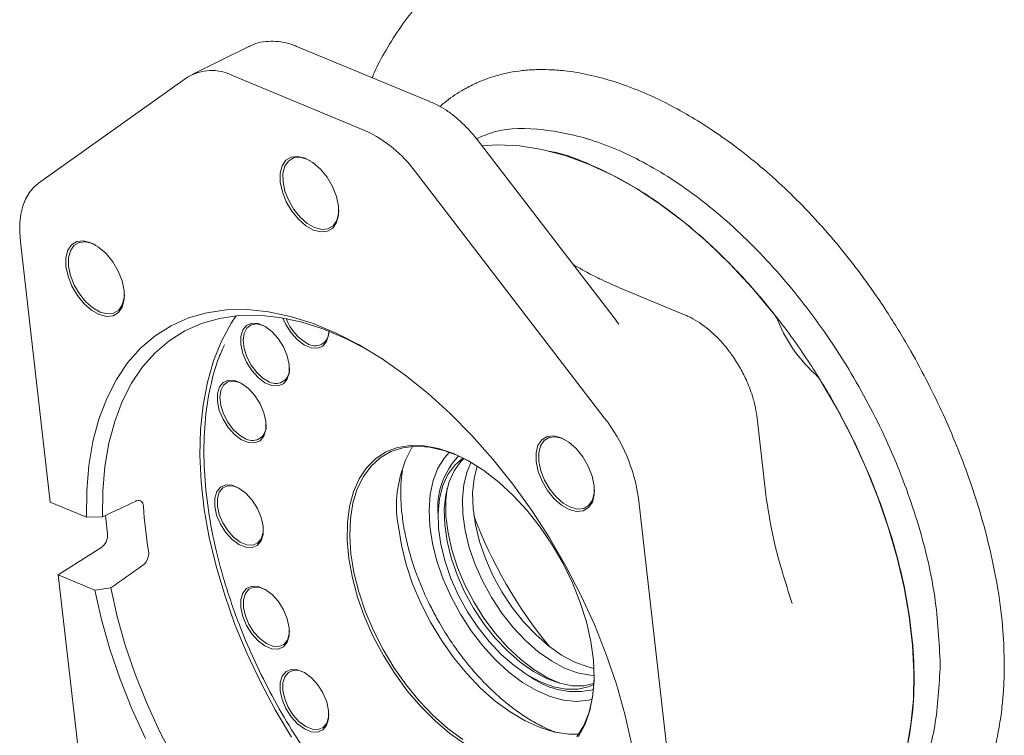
# Model space of a CAD drawing. Header units: inches. Extents: x 0.3 to 33.9, y 0.2 to 21.7.
# Tile 21 of 23: x 27.8 to 30.4, y 17.4 to 19.2. Entities that reach past the tile are written whole.
import ezdxf

# ---------------------------------------------------------------- set-up
doc = ezdxf.new("R2010")
doc.units = ezdxf.units.IN
doc.header["$MEASUREMENT"] = 0

msp = doc.modelspace()

# ---------------------------------------------------------------- linework, layer by layer
at = {"color": 7, "linetype": 'Continuous', "lineweight": 15}
for p, q in [((28.38589, 19.16675), (28.23713, 19.09316)), ((28.86452, 19.02094), (28.51441, 19.16618)), ((27.83262, 18.80709), (28.22456, 19.08564)), ((28.34305, 19.09019), (28.69316, 18.94495)), ((29.35346, 18.44433), (28.98696, 18.92146)), ((28.82448, 18.83677), (29.32181, 18.1893)), ((27.86251, 17.96724), (27.78452, 18.65246)), ((29.5328, 18.46056), (29.36148, 18.53163)), ((29.35318, 18.44411), (29.36005, 18.43534)), ((29.7471, 17.98626), (29.72414, 18.18801)), ((29.21208, 18.13436), (29.21983, 18.13066)), ((27.86251, 17.96724), (27.95867, 17.92735)), ((29.41162, 17.97746), (29.4896, 17.29224)), ((27.95867, 17.92735), (28.00107, 17.92864)), ((28.01395, 17.8837), (28.00844, 17.93213)), ((28.88407, 17.93195), (28.88429, 17.92181)), ((27.88433, 17.77555), (27.99653, 17.84708)), ((27.96231, 17.09033), (27.88433, 17.77555)), ((27.98048, 17.73566), (27.88433, 17.77555)), ((28.02237, 17.74149), (27.98048, 17.73566)), ((29.12157, 17.51078), (29.13024, 17.50552))]:
    msp.add_line(p, q, dxfattribs=at)
at = {"color": 7, "linetype": 'Continuous', "lineweight": 15, "flags": 128}
for points in [[(29.76658, 18.4649), (29.7109, 18.53134), (29.65293, 18.5936), (29.59307, 18.65123), (29.53174, 18.70382), (29.46938, 18.75101), (29.40643, 18.79246), (29.34333, 18.82789), (29.28052, 18.85703), (29.21845, 18.87969), (29.15756, 18.89571), (29.09827, 18.90496), (29.04101, 18.9074), (28.99979, 18.90476)], [(28.53461, 18.87252), (28.51518, 18.87751), (28.4978, 18.87572), (28.48367, 18.86727), (28.47374, 18.85273), (28.4687, 18.83309), (28.46887, 18.8097), (28.47427, 18.78415), (28.4845, 18.75818), (28.49889, 18.73355), (28.51644, 18.71195), (28.53597, 18.69485), (28.55613, 18.68342), (28.57557, 18.67843), (28.59294, 18.68022), (28.60707, 18.68867), (28.617, 18.70321), (28.62205, 18.72284), (28.62187, 18.74623), (28.61648, 18.77179), (28.60624, 18.79776), (28.59186, 18.82239), (28.5743, 18.84398), (28.55478, 18.86108), (28.53461, 18.87252)], [(28.47591, 18.81029), (28.47574, 18.83261), (28.48056, 18.85135), (28.49003, 18.86522), (28.50352, 18.87329), (28.5201, 18.875), (28.53864, 18.87023), (28.54717, 18.86611)], [(27.78452, 18.65246), (27.78271, 18.678), (27.78321, 18.7023), (27.78602, 18.72505), (27.7911, 18.746), (27.79841, 18.76488), (27.80784, 18.78148), (27.81929, 18.79561), (27.83262, 18.80709)], [(28.6226, 18.73545), (28.62208, 18.72741), (28.61726, 18.70867), (28.60779, 18.6948), (28.5943, 18.68673), (28.57772, 18.68502), (28.55918, 18.68979), (28.53993, 18.7007), (28.5213, 18.71702), (28.50455, 18.73763), (28.49083, 18.76112), (28.48106, 18.78591), (28.47591, 18.81029)], [(28.0575, 18.52386), (28.0521, 18.54942), (28.04187, 18.57539), (28.02748, 18.60001), (28.00993, 18.62161), (27.9904, 18.63871), (27.97024, 18.65015), (27.9508, 18.65514), (27.93343, 18.65335), (27.9193, 18.64489), (27.90937, 18.63036), (27.90432, 18.61072), (27.9045, 18.58733), (27.90989, 18.56178), (27.92013, 18.53581), (27.93451, 18.51118), (27.95207, 18.48958), (27.97159, 18.47248), (27.99176, 18.46105), (28.01119, 18.45606), (28.02857, 18.45785), (28.0427, 18.4663), (28.05263, 18.48084), (28.05767, 18.50047), (28.0575, 18.52386)], [(27.91154, 18.58792), (27.91136, 18.61024), (27.91618, 18.62898), (27.92565, 18.64285), (27.93914, 18.65092), (27.95572, 18.65262), (27.97426, 18.64786), (27.9828, 18.64374)], [(28.05823, 18.51308), (28.0577, 18.50504), (28.05288, 18.4863), (28.04341, 18.47243), (28.02992, 18.46436), (28.01334, 18.46265), (27.9948, 18.46742), (27.97556, 18.47833), (27.95693, 18.49465), (27.94018, 18.51526), (27.92645, 18.53875), (27.91668, 18.56354), (27.91154, 18.58792)], [(29.39345, 17.33213), (29.37608, 17.40957), (29.35389, 17.48788), (29.32705, 17.5665), (29.29573, 17.6449), (29.26016, 17.72253), (29.22059, 17.79883), (29.17729, 17.87329), (29.13056, 17.94537), (29.08074, 18.01458), (29.02816, 18.08043), (28.9732, 18.14246), (28.91624, 18.20025), (28.85768, 18.25337), (28.79792, 18.30147), (28.7374, 18.34421), (28.67651, 18.38129), (28.61571, 18.41245), (28.5554, 18.43746), (28.496, 18.45617), (28.43795, 18.46844), (28.38163, 18.47417), (28.32744, 18.47334), (28.27577, 18.46594), (28.22697, 18.45204), (28.18138, 18.43171), (28.13933, 18.40512), (28.1011, 18.37244), (28.06696, 18.3339), (28.03716, 18.28977), (28.01189, 18.24037), (27.99134, 18.18602), (27.97566, 18.12712), (27.96493, 18.06408), (27.95926, 17.99733), (27.95867, 17.92735)], [(28.00107, 17.92864), (28.00168, 17.99654), (28.00722, 18.0613), (28.01765, 18.12245), (28.03291, 18.17959), (28.05287, 18.23231), (28.07742, 18.28023), (28.10636, 18.32303), (28.13951, 18.36041), (28.17662, 18.3921), (28.21745, 18.41789), (28.2617, 18.4376), (28.30907, 18.45108), (28.35922, 18.45824), (28.41181, 18.45904), (28.46647, 18.45347), (28.52281, 18.44156), (28.58045, 18.4234), (28.63898, 18.39912), (28.69777, 18.36901)], [(28.35282, 18.4577), (28.33981, 18.43819), (28.31422, 18.39125), (28.29318, 18.33943), (28.27686, 18.28308), (28.26536, 18.2226), (28.25876, 18.15842), (28.25711, 18.09097), (28.26043, 18.02075), (28.26868, 17.94823), (28.28182, 17.87393), (28.29974, 17.79837), (28.32233, 17.72207), (28.34942, 17.64558), (28.38082, 17.56944), (28.41632, 17.49416), (28.45566, 17.42029), (28.49857, 17.34834)], [(28.49224, 18.3293), (28.48713, 18.35256), (28.47727, 18.37607), (28.46347, 18.39794), (28.44683, 18.41639), (28.42871, 18.42992), (28.41058, 18.43745), (28.39389, 18.43835), (28.38001, 18.43256), (28.37007, 18.42055), (28.36485, 18.40328), (28.3648, 18.38217), (28.3699, 18.35891), (28.37976, 18.33539), (28.39356, 18.31352), (28.4102, 18.29508), (28.42832, 18.28154), (28.44646, 18.27402), (28.46314, 18.27311), (28.47702, 18.2789), (28.48697, 18.29092), (28.49218, 18.30818), (28.49224, 18.3293)], [(28.44052, 18.28335), (28.42321, 18.2934), (28.40662, 18.30867), (28.39209, 18.32791), (28.38079, 18.34958), (28.37365, 18.37191), (28.37124, 18.39309), (28.37376, 18.41142), (28.38099, 18.42539), (28.39237, 18.43389), (28.40696, 18.43623), (28.42358, 18.4322), (28.43032, 18.42897)], [(28.47585, 18.4519), (28.48355, 18.43461), (28.49735, 18.41274), (28.51399, 18.39429), (28.53211, 18.38076), (28.55025, 18.37323), (28.56693, 18.37233), (28.58081, 18.37812), (28.59076, 18.39013), (28.59597, 18.4074), (28.59665, 18.4178)], [(28.4306, 18.17918), (28.42549, 18.20244), (28.41564, 18.22596), (28.40183, 18.24782), (28.38519, 18.26627), (28.36707, 18.27981), (28.34894, 18.28733), (28.33225, 18.28823), (28.31838, 18.28245), (28.30843, 18.27043), (28.30321, 18.25317), (28.30316, 18.23205), (28.30826, 18.20879), (28.31812, 18.18527), (28.33192, 18.16341), (28.34856, 18.14496), (28.36668, 18.13142), (28.38482, 18.1239), (28.4015, 18.123), (28.41538, 18.12879), (28.42533, 18.1408), (28.43054, 18.15806), (28.4306, 18.17918)], [(28.37888, 18.13323), (28.36158, 18.14328), (28.34498, 18.15855), (28.33045, 18.1778), (28.31916, 18.19946), (28.31201, 18.22179), (28.3096, 18.24298), (28.31212, 18.2613), (28.31936, 18.27528), (28.33073, 18.28378), (28.34532, 18.28611), (28.36194, 18.28208), (28.36868, 18.27885)], [(30.02544, 17.11248), (30.05533, 17.1568), (30.08079, 17.20627), (30.10165, 17.26058), (30.11778, 17.31936), (30.12906, 17.38222), (30.13542, 17.44875), (30.13682, 17.51851), (30.13326, 17.59104), (30.12474, 17.66586), (30.11134, 17.74246), (30.09313, 17.82036), (30.07024, 17.89903), (30.04282, 17.97794), (30.01106, 18.05659), (29.97515, 18.13444), (29.93535, 18.21099), (29.89191, 18.28573)], [(29.29531, 18.01036), (29.28992, 18.03591), (29.27968, 18.06189), (29.26529, 18.08651), (29.24774, 18.10811), (29.22821, 18.12521), (29.20805, 18.13664), (29.18862, 18.14164), (29.17124, 18.13984), (29.15711, 18.13139), (29.14718, 18.11685), (29.14213, 18.09722), (29.14231, 18.07383), (29.1477, 18.04828), (29.15794, 18.0223), (29.17233, 17.99768), (29.18988, 17.97608), (29.20941, 17.95898), (29.22957, 17.94754), (29.249, 17.94255), (29.26638, 17.94434), (29.28051, 17.9528), (29.29044, 17.96734), (29.29549, 17.98697), (29.29531, 18.01036)], [(29.29604, 17.99957), (29.29551, 17.99153), (29.2907, 17.9728), (29.28122, 17.95893), (29.26774, 17.95086), (29.25116, 17.94915), (29.23261, 17.95391), (29.21337, 17.96482), (29.19474, 17.98114), (29.17799, 18.00175), (29.16426, 18.02525), (29.15449, 18.05003), (29.14935, 18.07442), (29.14918, 18.09674), (29.15399, 18.11547), (29.16347, 18.12934), (29.17695, 18.13741), (29.19353, 18.13912), (29.21208, 18.13436), (29.21208, 18.13436)], [(28.9245, 18.09528), (28.88526, 18.10868), (28.8473, 18.11585), (28.8112, 18.11667), (28.77751, 18.11113), (28.74673, 18.09931), (28.71933, 18.0814), (28.69573, 18.05766), (28.67628, 18.02846), (28.66128, 17.99424), (28.65096, 17.95552), (28.64547, 17.91287), (28.6449, 17.86696), (28.64926, 17.81848), (28.65847, 17.76815), (28.6724, 17.71675), (28.69085, 17.66506), (28.71352, 17.61385), (28.74007, 17.5639), (28.77011, 17.51597), (28.80318, 17.47079), (28.83877, 17.42905), (28.87635, 17.39136), (28.91534, 17.35832), (28.95516, 17.33041)], [(28.65475, 17.83139), (28.65165, 17.87878), (28.65344, 17.92344), (28.66007, 17.96471), (28.67145, 18.00195), (28.68741, 18.03461), (28.7077, 18.06218), (28.73202, 18.08425), (28.76, 18.10048), (28.79121, 18.11063), (28.82519, 18.11454), (28.86141, 18.11215), (28.89932, 18.10351), (28.93836, 18.08874), (28.9734, 18.07071)], [(29.28966, 17.44871), (29.2799, 17.44622), (29.24844, 17.4429), (29.21474, 17.44602), (29.17943, 17.45552), (29.14316, 17.47123), (29.10662, 17.49285), (29.07047, 17.51998), (29.03541, 17.55212), (29.00207, 17.58866), (28.97108, 17.62892), (28.94301, 17.67216), (28.9184, 17.71757), (28.89769, 17.7643), (28.88128, 17.81148), (28.86947, 17.85824), (28.86248, 17.9037), (28.86044, 17.94702), (28.86338, 17.98739), (28.87126, 18.02405), (28.88392, 18.05633), (28.90114, 18.08362), (28.91459, 18.09841)], [(29.25415, 17.35063), (29.27141, 17.38241), (29.28409, 17.41895), (29.29201, 17.45971), (29.29504, 17.50407), (29.29315, 17.55136), (29.28635, 17.60086), (29.27476, 17.65182), (29.25854, 17.70346), (29.23794, 17.75501), (29.21328, 17.80569), (29.18493, 17.85472), (29.15332, 17.90136), (29.11893, 17.94491), (29.08227, 17.9847), (29.04391, 18.02013), (29.00443, 18.05067), (28.96442, 18.07584), (28.9245, 18.09528)], [(29.29422, 17.48691), (29.28035, 17.48102), (29.25178, 17.47468), (29.22067, 17.47473), (29.18768, 17.48116), (29.15347, 17.49384), (29.11873, 17.51252), (29.08418, 17.53682), (29.05052, 17.56624), (29.01843, 17.60018), (28.98857, 17.63795), (28.96154, 17.67878), (28.9379, 17.72185), (28.91812, 17.76626), (28.90261, 17.81113), (28.89168, 17.85554), (28.88557, 17.89858), (28.88438, 17.93938), (28.88815, 17.9771), (28.89679, 18.01098), (28.91014, 18.04033), (28.92792, 18.06455), (28.94977, 18.08315), (28.94995, 18.08327)], [(28.9524, 18.08204), (28.94412, 18.0739), (28.92634, 18.04968), (28.91299, 18.02033), (28.90435, 17.98645), (28.90058, 17.94873), (28.90177, 17.90793), (28.90789, 17.86489), (28.91881, 17.82049), (28.93432, 17.77562), (28.9541, 17.7312), (28.97774, 17.68813), (29.00477, 17.6473), (29.03463, 17.60953), (29.06672, 17.57559), (29.10039, 17.54617), (29.13494, 17.52188), (29.16967, 17.5032), (29.20388, 17.49051), (29.23688, 17.48408), (29.26798, 17.48404), (29.29439, 17.48964)], [(28.97107, 18.07205), (28.96055, 18.04778), (28.9519, 18.0139), (28.94813, 17.97618), (28.94932, 17.93538), (28.95544, 17.89235), (28.96636, 17.84794), (28.98187, 17.80307), (29.00165, 17.75865), (29.0253, 17.71559), (29.05232, 17.67475), (29.08219, 17.63698), (29.11428, 17.60304), (29.14794, 17.57362), (29.18249, 17.54933), (29.21722, 17.53065), (29.25144, 17.51796), (29.28443, 17.51153), (29.29507, 17.5108)], [(28.98706, 18.0623), (28.97875, 18.0294), (28.97498, 17.99168), (28.97617, 17.95088), (28.98229, 17.90784), (28.99321, 17.86344), (29.00872, 17.81857), (29.0285, 17.77415), (29.05214, 17.73109), (29.07917, 17.69025), (29.10904, 17.65248), (29.14112, 17.61854), (29.17479, 17.58912), (29.20934, 17.56483), (29.24407, 17.54615), (29.27828, 17.53346), (29.29462, 17.52952)], [(28.42349, 17.90361), (28.41839, 17.92687), (28.40853, 17.95039), (28.39473, 17.97226), (28.37809, 17.9907), (28.35997, 18.00424), (28.34183, 18.01176), (28.32515, 18.01267), (28.31127, 18.00688), (28.30132, 17.99486), (28.29611, 17.9776), (28.29606, 17.95648), (28.30116, 17.93322), (28.31102, 17.90971), (28.32482, 17.88784), (28.34146, 17.86939), (28.35958, 17.85585), (28.37772, 17.84833), (28.3944, 17.84743), (28.40828, 17.85322), (28.41822, 17.86523), (28.42344, 17.8825), (28.42349, 17.90361)], [(28.4241, 17.89498), (28.42348, 17.88715), (28.41855, 17.87083), (28.40915, 17.85948), (28.39603, 17.85401), (28.38026, 17.85486), (28.36312, 17.86197), (28.346, 17.87476), (28.33028, 17.8922), (28.31723, 17.91286), (28.30792, 17.93509), (28.30309, 17.95707), (28.30314, 17.97703), (28.30807, 17.99334), (28.31747, 18.0047), (28.33059, 18.01017), (28.34636, 18.00931), (28.36158, 18.00328)], [(28.90804, 18.00382), (28.90464, 17.97222), (28.90501, 17.93076), (28.91035, 17.88689), (28.92055, 17.84147), (28.93542, 17.79538), (28.95466, 17.74952), (28.9779, 17.70478), (29.0047, 17.66203), (29.03452, 17.6221), (29.06678, 17.58578), (29.10087, 17.55376), (29.13611, 17.52668), (29.17182, 17.50505), (29.20446, 17.49035)], [(28.77955, 17.90344), (28.78747, 17.85404), (28.8001, 17.8034), (28.81725, 17.75226), (28.83866, 17.70142), (28.864, 17.65163), (28.89289, 17.60366), (28.9249, 17.55822), (28.95953, 17.51602), (28.99625, 17.47769), (29.03453, 17.4438), (29.07377, 17.41488), (29.11338, 17.39137), (29.15275, 17.37361), (29.1913, 17.36188), (29.22844, 17.35635), (29.2545, 17.3563)], [(28.94896, 17.34283), (28.90973, 17.37175), (28.87145, 17.40564), (28.83472, 17.44397), (28.80009, 17.48618), (28.76809, 17.53161), (28.7392, 17.57958), (28.71386, 17.62937), (28.69245, 17.68021), (28.6753, 17.73135), (28.66267, 17.782), (28.65475, 17.83139)], [(27.98048, 17.73566), (27.99785, 17.65822), (28.02004, 17.57992), (28.04688, 17.50129), (28.0782, 17.42289), (28.11377, 17.34527)], [(28.19028, 17.28857), (28.15186, 17.36262), (28.11732, 17.43795), (28.0869, 17.51403), (28.06082, 17.59034), (28.03926, 17.66633), (28.02237, 17.74149)], [(28.49239, 17.63673), (28.48729, 17.65998), (28.47743, 17.6835), (28.46363, 17.70537), (28.44699, 17.72382), (28.42887, 17.73735), (28.41074, 17.74487), (28.39405, 17.74578), (28.38017, 17.73999), (28.37023, 17.72798), (28.36501, 17.71071), (28.36496, 17.68959), (28.37006, 17.66633), (28.37992, 17.64282), (28.39372, 17.62095), (28.41036, 17.6025), (28.42848, 17.58897), (28.44662, 17.58144), (28.4633, 17.58054), (28.47718, 17.58633), (28.48713, 17.59834), (28.49234, 17.61561), (28.49239, 17.63673)], [(28.493, 17.6281), (28.49238, 17.62026), (28.48745, 17.60395), (28.47805, 17.59259), (28.46493, 17.58712), (28.44917, 17.58797), (28.43203, 17.59509), (28.4149, 17.60788), (28.39918, 17.62531), (28.38613, 17.64598), (28.37682, 17.6682), (28.37199, 17.69018), (28.37205, 17.71014), (28.37697, 17.72645), (28.38637, 17.73781), (28.39949, 17.74328), (28.41526, 17.74243), (28.43048, 17.73639)], [(28.59603, 17.4181), (28.59092, 17.44136), (28.58107, 17.46487), (28.56726, 17.48674), (28.55062, 17.50519), (28.5325, 17.51872), (28.51437, 17.52625), (28.49768, 17.52715), (28.48381, 17.52136), (28.47386, 17.50935), (28.46864, 17.49208), (28.46859, 17.47097), (28.47369, 17.44771), (28.48355, 17.42419), (28.49735, 17.40232), (28.51399, 17.38388), (28.53211, 17.37034), (28.55025, 17.36282), (28.56693, 17.36191), (28.58081, 17.3677), (28.59076, 17.37972), (28.59597, 17.39698), (28.59603, 17.4181)], [(28.59663, 17.40947), (28.59601, 17.40164), (28.59108, 17.38532), (28.58168, 17.37397), (28.56856, 17.36849), (28.5528, 17.36935), (28.53566, 17.37646), (28.51853, 17.38925), (28.50281, 17.40668), (28.48976, 17.42735), (28.48045, 17.44957), (28.47562, 17.47155), (28.47568, 17.49151), (28.4806, 17.50783), (28.49001, 17.51918), (28.50312, 17.52465), (28.51889, 17.5238), (28.53411, 17.51777)], [(29.29508, 17.51349), (29.29475, 17.49694), (29.29053, 17.4539), (29.28151, 17.41456), (29.26781, 17.37955), (29.24965, 17.34938)]]:
    msp.add_lwpolyline(points, dxfattribs=at)
at = {"color": 7, "linetype": 'Continuous', "lineweight": 15}
for centre, radius, start, end in [((28.28785, 18.98252), 0.121, 62.85796, 121.53819), ((28.55096, 18.63855), 0.33779, 35.93145, 65.10535), ((28.60297, 18.49558), 0.12733, 200.77141, 242.56968), ((30.12546, 18.58205), 0.37242, 202.35921, 227.58444), ((28.56062, 18.41466), 0.036, 243.06961, 4.224), ((28.45677, 18.31589), 0.03638, 243.46782, 7.54456), ((28.97346, 17.91667), 0.44235, 7.89896, 38.04812), ((28.39513, 18.16578), 0.03638, 243.46782, 7.54456), ((29.08561, 17.95777), 0.31084, 149.78795, 190.06647), ((29.08231, 17.95123), 0.19918, 136.3202, 185.5532), ((29.25072, 18.02657), 1.14429, 183.54743, 189.4387), ((30.10644, 18.35334), 1.20429, 200.48255, 219.51207), ((29.24636, 17.66905), 0.20056, 234.62304, 283.4928)]:
    msp.add_arc(centre, radius, start, end, dxfattribs=at)
for centre, major_axis, ratio, start_param, end_param in [((29.58206, 18.05062), (8.21147, 3.77953), 0.0617093, 1.7252869, 1.736066), ((27.99164, 17.87192), (0.01282, 0.02714), 0.6815821, 3.9666067, 5.4501365), ((29.58206, 18.05062), (8.01027, 5.51672), 0.0655229, 1.7106833, 1.7214624)]:
    msp.add_ellipse(centre, major_axis=major_axis, ratio=ratio, start_param=start_param, end_param=end_param, dxfattribs=at)
for points, knots in [([(28.99184, 19.41565), (28.98832, 19.4136), (28.96567, 19.40035), (28.92688, 19.37055), (28.87593, 19.32602), (28.82878, 19.27535), (28.78522, 19.21922), (28.74768, 19.15931), (28.72292, 19.11403), (28.7124, 19.08886), (28.71069, 19.08476)], [0, 0, 0, 0, 0.0279148, 0.1797166, 0.3337827, 0.4908957, 0.6518555, 0.8174435, 0.9702889, 1, 1, 1, 1]), ([(28.51437, 19.16573), (28.51089, 19.16729), (28.49876, 19.17273), (28.47734, 19.17807), (28.45038, 19.18138), (28.4236, 19.17943), (28.40157, 19.17442), (28.38976, 19.16803), (28.38581, 19.1659)], [0, 0, 0, 0, 0.0816047, 0.2847449, 0.4884661, 0.6921254, 0.8970558, 1, 1, 1, 1]), ([(28.88911, 19.00852), (28.89297, 19.01197), (28.9106, 19.02772), (28.94051, 19.04766), (28.97627, 19.0669), (29.00788, 19.08035), (29.039, 19.09063), (29.07215, 19.09847), (29.10638, 19.10367), (29.14124, 19.10613), (29.17864, 19.10597), (29.22382, 19.10258), (29.2788, 19.09354), (29.34256, 19.07676), (29.40767, 19.05354), (29.47328, 19.02416), (29.53657, 18.99032), (29.60033, 18.95105), (29.66569, 18.90522), (29.73237, 18.85215), (29.79707, 18.79434), (29.84924, 18.7424), (29.88976, 18.69866), (29.91903, 18.66534), (29.94695, 18.63191), (29.97494, 18.59667), (30.00405, 18.55802), (30.03573, 18.51355), (30.06789, 18.46545), (30.09966, 18.41469), (30.13565, 18.35335), (30.17461, 18.28092), (30.21456, 18.19804), (30.24997, 18.11574), (30.28183, 18.03187), (30.31203, 17.93967), (30.33857, 17.84084), (30.35976, 17.7342), (30.3726, 17.63337), (30.37414, 17.56961), (30.37483, 17.54079)], [0, 0, 0, 0, 0.00911762, 0.0416375, 0.0639863, 0.081636, 0.10268038, 0.1216935, 0.14078738, 0.16176632, 0.18001252, 0.20173435, 0.23367743, 0.2651812, 0.29813259, 0.33036687, 0.36145981, 0.39048623, 0.42339943, 0.45728135, 0.48938778, 0.52118713, 0.53814963, 0.55385913, 0.56866754, 0.58439331, 0.60128751, 0.61932606, 0.64124673, 0.66122238, 0.68118794, 0.71462403, 0.74608704, 0.77657172, 0.80826703, 0.84092525, 0.88076536, 0.92054019, 0.96409679, 1, 1, 1, 1]), ([(28.98693, 18.92141), (28.9863, 18.92227), (28.98023, 18.93042), (28.96765, 18.94508), (28.94848, 18.96498), (28.92731, 18.98358), (28.90425, 19.00025), (28.88318, 19.01292), (28.8696, 19.01841), (28.86448, 19.02049)], [0, 0, 0, 0, 0.0187833, 0.1783782, 0.3427376, 0.5179773, 0.6997836, 0.8867195, 1, 1, 1, 1]), ([(30.20608, 17.53987), (30.20328, 17.5985), (30.19766, 17.71578), (30.1528, 17.90615), (30.08308, 18.09797), (29.98854, 18.28541), (29.87352, 18.46085), (29.74225, 18.61764), (29.59981, 18.74979), (29.45175, 18.85202), (29.30339, 18.92116), (29.16184, 18.95172), (29.05363, 18.9528), (29.00083, 18.93064), (28.9854, 18.92417)], [0, 0, 0, 0, 0.0876216, 0.1752433, 0.2628649, 0.3504865, 0.4381081, 0.5257298, 0.6133514, 0.700973, 0.7885946, 0.8762163, 0.9638379, 1, 1, 1, 1]), ([(30.02825, 17.11723), (30.03104, 17.12037), (30.05227, 17.1442), (30.0814, 17.20229), (30.11392, 17.29079), (30.13295, 17.3917), (30.13946, 17.50158), (30.13299, 17.61901), (30.11375, 17.74185), (30.08204, 17.86804), (30.0384, 17.9954), (29.98359, 18.12177), (29.91854, 18.24497), (29.84437, 18.36291), (29.76234, 18.47356), (29.67386, 18.57502), (29.58043, 18.66559), (29.48369, 18.74359), (29.38517, 18.8082), (29.28702, 18.85634), (29.21698, 18.88373), (29.18144, 18.88997), (29.17688, 18.89077)], [0, 0, 0, 0, 0.0082947, 0.062943, 0.1175913, 0.1722395, 0.2268878, 0.281536, 0.3361843, 0.3908326, 0.4454808, 0.5001291, 0.5547773, 0.6094256, 0.6640738, 0.7187221, 0.7733704, 0.8280186, 0.8826669, 0.9373151, 0.9919634, 1, 1, 1, 1]), ([(29.36146, 18.53162), (29.34384, 18.53935), (29.31234, 18.55317), (29.274, 18.57338), (29.25096, 18.58617), (29.2407, 18.59214), (29.2393, 18.59295)], [0, 0, 0, 0, 0.4079656, 0.7293734, 0.9631698, 1, 1, 1, 1]), ([(29.67771, 18.32341), (29.67076, 18.33472), (29.66096, 18.35067), (29.64442, 18.37248), (29.62949, 18.39015), (29.6106, 18.40933), (29.58982, 18.42725), (29.56713, 18.4431), (29.54796, 18.45431), (29.53619, 18.45879), (29.53274, 18.4601)], [0, 0, 0, 0, 0.1848515, 0.2605357, 0.3853709, 0.5139031, 0.6509521, 0.7931642, 0.9394299, 1, 1, 1, 1]), ([(29.78102, 18.44038), (29.78059, 18.44138), (29.77994, 18.4429), (29.77901, 18.4449), (29.77804, 18.44691), (29.77681, 18.44931), (29.77527, 18.45208), (29.7737, 18.45472), (29.77205, 18.45734), (29.7706, 18.45948), (29.7694, 18.46117), (29.76817, 18.46285), (29.76722, 18.46407), (29.76658, 18.46489)], [0, 0, 0, 0, 0.1162015, 0.174419, 0.2324134, 0.3500481, 0.4567053, 0.5633627, 0.671126, 0.780351, 0.8350602, 0.8895852, 1, 1, 1, 1]), ([(29.27759, 16.7926), (29.26355, 16.79244), (29.22328, 16.79198), (29.15265, 16.80702), (29.0679, 16.83555), (28.98145, 16.87769), (28.89315, 16.93322), (28.81086, 16.99732), (28.73641, 17.06571), (28.67022, 17.13526), (28.60667, 17.21114), (28.54657, 17.29275), (28.49093, 17.37864), (28.44078, 17.46732), (28.39643, 17.55774), (28.35474, 17.65744), (28.31823, 17.76526), (28.29005, 17.87829), (28.27277, 17.98634), (28.26596, 18.09004), (28.26985, 18.18982), (28.28454, 18.27619), (28.30267, 18.3403), (28.31709, 18.37088), (28.3222, 18.38173)], [0, 0, 0, 0, 0.0278235, 0.0797906, 0.1301966, 0.1805987, 0.2325659, 0.2859941, 0.3277592, 0.3695286, 0.4121824, 0.4548405, 0.4974943, 0.5401525, 0.5819176, 0.623687, 0.6771114, 0.7290785, 0.7794845, 0.8298866, 0.8818537, 0.935282, 0.977047, 1, 1, 1, 1]), ([(29.72398, 18.18806), (29.72276, 18.19712), (29.72015, 18.21642), (29.71284, 18.24365), (29.70414, 18.26865), (29.69333, 18.29462), (29.68368, 18.31241), (29.67771, 18.32341)], [0, 0, 0, 0, 0.2004657, 0.426834, 0.5918209, 0.7477705, 1, 1, 1, 1]), ([(29.8919, 18.28573), (29.89131, 18.28667), (29.89042, 18.28808), (29.88919, 18.28992), (29.88792, 18.29175), (29.88635, 18.2939), (29.88443, 18.29636), (29.88252, 18.29866), (29.88054, 18.30089), (29.87884, 18.30269), (29.87746, 18.30408), (29.87605, 18.30545), (29.87498, 18.30643), (29.87426, 18.30708)], [0, 0, 0, 0, 0.1161567, 0.1743518, 0.2323238, 0.3499136, 0.4565927, 0.563272, 0.6710579, 0.7803057, 0.8350263, 0.8895628, 1, 1, 1, 1]), ([(28.79011, 18.05042), (28.78895, 18.04211), (28.78594, 18.02059), (28.7855, 17.98335), (28.78819, 17.93963), (28.79468, 17.89492), (28.80449, 17.85014), (28.81708, 17.80667), (28.83121, 17.76694), (28.84551, 17.73237), (28.86069, 17.69964), (28.87464, 17.67262), (28.89364, 17.63881), (28.91124, 17.61057), (28.93352, 17.57834), (28.95336, 17.55179), (28.97813, 17.52174), (29.00515, 17.4922), (29.03438, 17.46366), (29.06529, 17.43697), (29.0975, 17.4127), (29.13064, 17.39144), (29.1626, 17.37404), (29.18338, 17.36566), (29.19292, 17.36182)], [0, 0, 0, 0, 0.0349376, 0.0905813, 0.1458509, 0.2005963, 0.2544989, 0.3068011, 0.3552062, 0.3956492, 0.4303283, 0.4734353, 0.4946943, 0.5565305, 0.5815537, 0.6229522, 0.6656899, 0.7112809, 0.7585626, 0.8070787, 0.8564787, 0.9065338, 0.9570984, 1, 1, 1, 1]), ([(28.10863, 17.95576), (28.10823, 17.95848), (28.10742, 17.96393), (28.10339, 17.96938), (28.09775, 17.97196), (28.09227, 17.97152), (28.08897, 17.97012), (28.08805, 17.96973)], [0, 0, 0, 0, 0.2280821, 0.4561611, 0.6842319, 0.9116683, 1, 1, 1, 1]), ([(29.81595, 17.70011), (29.80712, 17.72861), (29.78874, 17.78787), (29.76278, 17.88121), (29.75245, 17.95043), (29.7471, 17.98627)], [0, 0, 0, 0, 0.3089014, 0.6421931, 1, 1, 1, 1]), ([(28.10724, 17.80115), (28.10948, 17.80306), (28.11397, 17.80689), (28.119, 17.81562), (28.12203, 17.82537), (28.12264, 17.83341), (28.12209, 17.83768), (28.12193, 17.83891)], [0, 0, 0, 0, 0.2263745, 0.4527247, 0.6797187, 0.907566, 1, 1, 1, 1]), ([(30.37483, 17.54079), (30.37483, 17.54055), (30.37483, 17.5382), (30.37479, 17.52816), (30.3744, 17.50554), (30.37287, 17.47239), (30.36998, 17.43825), (30.36639, 17.40816), (30.36253, 17.38223), (30.35796, 17.35691), (30.35251, 17.3313), (30.34609, 17.30558), (30.33938, 17.28233), (30.33199, 17.25967), (30.323, 17.2351), (30.30871, 17.20121), (30.2896, 17.16376), (30.26705, 17.12773), (30.24565, 17.09893), (30.22503, 17.07494), (30.20243, 17.052), (30.17742, 17.03035), (30.15219, 17.01208), (30.13231, 16.99977), (30.1168, 16.99118), (30.10278, 16.98411), (30.08654, 16.97677), (30.06667, 16.96891), (30.04556, 16.96192), (30.02595, 16.95662), (30.01221, 16.9535), (29.98239, 16.9475), (29.94446, 16.94313), (29.90159, 16.94296), (29.88145, 16.94383), (29.87371, 16.9444), (29.87229, 16.94451)], [0, 0, 0, 0, 0.0006468, 0.0062981, 0.026918, 0.0617857, 0.0974749, 0.1231225, 0.148533, 0.1737748, 0.19926, 0.227294, 0.2549494, 0.2747558, 0.3028695, 0.3392891, 0.3958038, 0.4453031, 0.4877884, 0.5242348, 0.5605162, 0.6067142, 0.6478808, 0.6779771, 0.6951545, 0.7149442, 0.7373459, 0.762359, 0.7952316, 0.8202865, 0.8375245, 0.8469459, 0.9314307, 0.9739101, 0.9952082, 1, 1, 1, 1]), ([(29.95946, 17.04193), (29.96814, 17.04488), (30.01545, 17.06097), (30.0821, 17.12567), (30.15307, 17.2346), (30.1976, 17.37381), (30.20325, 17.48452), (30.20608, 17.53987)], [0, 0, 0, 0, 0.0531433, 0.2898575, 0.5265716, 0.7632858, 1, 1, 1, 1])]:
    msp.add_open_spline(points, degree=3, knots=knots, dxfattribs=at)

doc.saveas('drawing.dxf')
